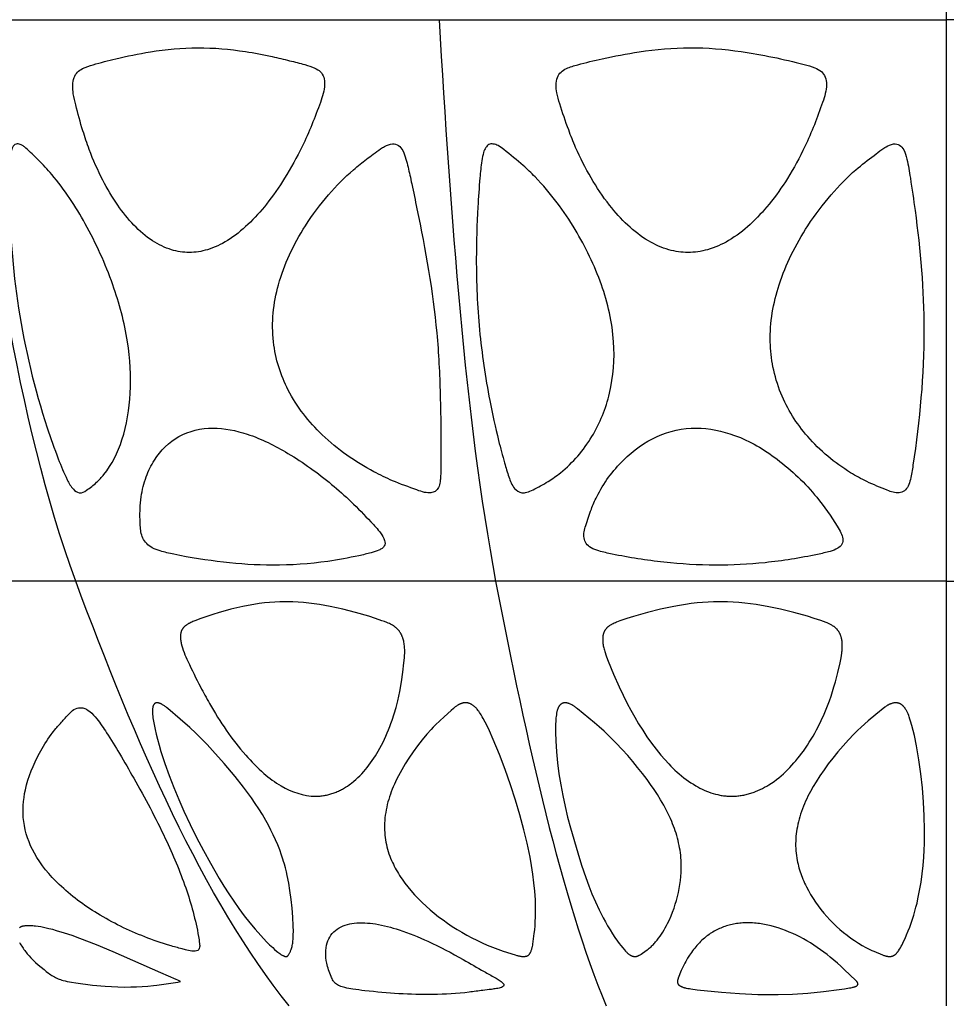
# Model space of a CAD drawing. Header units: millimetres. Extents: x 1250 to 1725, y 0 to 1655.
# Tile 20 of 256: x 1437 to 1488, y 222 to 276. Entities that reach past the tile are written whole.
import ezdxf

# ---------------------------------------------------------------- set-up
doc = ezdxf.new("R2010")
doc.units = ezdxf.units.MM
doc.header["$MEASUREMENT"] = 0
doc.layers.add('Crea2D$visibili$tangenti', color=7, linetype='Continuous', true_color=0x000000)

msp = doc.modelspace()

# ---------------------------------------------------------------- linework, layer by layer
at = {"layer": 'Crea2D$visibili$tangenti'}
for p, q in [((1487.599, 309.675), (1487.599, 276.492)), ((1433.568, 276.492), (1459.631, 276.492)), ((1459.631, 276.492), (1487.599, 276.492)), ((1515.568, 276.492), (1487.599, 276.492)), ((1487.599, 276.492), (1487.599, 245.533)), ((1439.591, 245.533), (1419.706, 245.533)), ((1462.749, 245.533), (1439.591, 245.533)), ((1487.599, 245.533), (1462.749, 245.533)), ((1487.599, 245.533), (1512.45, 245.533)), ((1487.599, 245.533), (1487.599, 222.101))]:
    msp.add_line(p, q, dxfattribs=at)
for points in [[(1452.822, 233.661), (1452.883, 233.663), (1452.944, 233.665), (1453.005, 233.669), (1453.066, 233.674), (1453.127, 233.68), (1453.188, 233.687), (1453.249, 233.696), (1453.309, 233.705), (1453.369, 233.716), (1453.429, 233.728), (1453.489, 233.741), (1453.549, 233.756), (1453.608, 233.771), (1453.667, 233.788), (1453.725, 233.806), (1453.783, 233.825), (1453.843, 233.846), (1453.902, 233.869), (1453.961, 233.892), (1454.019, 233.917), (1454.077, 233.943), (1454.135, 233.971), (1454.191, 233.999), (1454.248, 234.028), (1454.304, 234.059), (1454.359, 234.09), (1454.468, 234.156), (1454.575, 234.225), (1454.679, 234.297), (1454.742, 234.343), (1454.803, 234.389), (1454.923, 234.485), (1455.04, 234.585), (1455.153, 234.689), (1455.263, 234.796), (1455.369, 234.906), (1455.473, 235.02), (1455.573, 235.137), (1455.671, 235.256), (1455.765, 235.378), (1455.857, 235.502), (1455.945, 235.629), (1456.032, 235.757), (1456.115, 235.887), (1456.196, 236.019), (1456.274, 236.153), (1456.366, 236.316), (1456.454, 236.48), (1456.538, 236.646), (1456.62, 236.814), (1456.698, 236.984), (1456.772, 237.154), (1456.844, 237.327), (1456.912, 237.5), (1456.977, 237.675), (1457.039, 237.85), (1457.154, 238.205), (1457.258, 238.563), (1457.35, 238.925), (1457.409, 239.185), (1457.462, 239.446), (1457.556, 239.971), (1457.632, 240.499), (1457.695, 241.029), (1457.72, 241.295), (1457.729, 241.428), (1457.735, 241.561), (1457.736, 241.627), (1457.735, 241.694), (1457.734, 241.761), (1457.731, 241.827), (1457.726, 241.894), (1457.719, 241.96), (1457.711, 242.027), (1457.7, 242.094), (1457.69, 242.152), (1457.678, 242.209), (1457.664, 242.267), (1457.649, 242.324), (1457.632, 242.38), (1457.623, 242.408), (1457.613, 242.435), (1457.602, 242.463), (1457.592, 242.49), (1457.58, 242.517), (1457.568, 242.544), (1457.557, 242.567), (1457.546, 242.59), (1457.534, 242.612), (1457.522, 242.634), (1457.51, 242.656), (1457.497, 242.678), (1457.483, 242.699), (1457.47, 242.72), (1457.455, 242.741), (1457.441, 242.762), (1457.426, 242.782), (1457.41, 242.802), (1457.394, 242.821), (1457.378, 242.84), (1457.361, 242.859), (1457.343, 242.877), (1457.326, 242.895), (1457.308, 242.912), (1457.29, 242.929), (1457.271, 242.945), (1457.252, 242.961), (1457.232, 242.977), (1457.213, 242.992), (1457.193, 243.007), (1457.172, 243.021), (1457.152, 243.035), (1457.11, 243.063), (1457.067, 243.089), (1457.024, 243.113), (1456.991, 243.131), (1456.958, 243.148), (1456.892, 243.181), (1456.825, 243.211), (1456.757, 243.24), (1456.619, 243.294), (1456.48, 243.344), (1456.118, 243.468), (1455.753, 243.585), (1455.019, 243.8), (1454.324, 243.981), (1453.975, 244.062), (1453.624, 244.136), (1453.333, 244.19), (1453.04, 244.239), (1452.747, 244.281), (1452.454, 244.317), (1452.159, 244.346), (1451.864, 244.367), (1451.568, 244.38), (1451.272, 244.386), (1451.201, 244.386), (1451.13, 244.386), (1450.847, 244.381), (1450.565, 244.369), (1450.283, 244.348), (1450.001, 244.321), (1449.703, 244.285), (1449.406, 244.241), (1449.11, 244.19), (1448.816, 244.132), (1448.484, 244.059), (1448.155, 243.978), (1447.827, 243.89), (1447.501, 243.796), (1447.163, 243.692), (1446.828, 243.582), (1446.495, 243.464), (1446.166, 243.339), (1446.049, 243.291), (1445.991, 243.266), (1445.933, 243.24), (1445.877, 243.212), (1445.849, 243.198), (1445.821, 243.183), (1445.794, 243.167), (1445.767, 243.151), (1445.74, 243.134), (1445.714, 243.117), (1445.696, 243.105), (1445.679, 243.092), (1445.662, 243.08), (1445.645, 243.067), (1445.629, 243.053), (1445.612, 243.04), (1445.597, 243.026), (1445.581, 243.011), (1445.566, 242.996), (1445.551, 242.981), (1445.537, 242.966), (1445.524, 242.95), (1445.51, 242.934), (1445.498, 242.917), (1445.486, 242.9), (1445.48, 242.891), (1445.475, 242.882), (1445.469, 242.873), (1445.463, 242.863), (1445.458, 242.853), (1445.452, 242.844), (1445.447, 242.834), (1445.442, 242.823), (1445.438, 242.813), (1445.433, 242.803), (1445.424, 242.782), (1445.416, 242.761), (1445.409, 242.74), (1445.402, 242.718), (1445.396, 242.696), (1445.391, 242.674), (1445.386, 242.652), (1445.382, 242.629), (1445.378, 242.607), (1445.375, 242.584), (1445.373, 242.562), (1445.371, 242.539), (1445.369, 242.511), (1445.368, 242.483), (1445.367, 242.455), (1445.367, 242.427), (1445.368, 242.399), (1445.37, 242.371), (1445.372, 242.343), (1445.375, 242.316), (1445.382, 242.26), (1445.39, 242.204), (1445.4, 242.149), (1445.411, 242.094)], [(1436.502, 225.595), (1436.538, 225.529), (1436.574, 225.464), (1436.613, 225.4), (1436.653, 225.336), (1436.694, 225.274), (1436.737, 225.212), (1436.782, 225.152), (1436.827, 225.092), (1436.874, 225.033), (1436.921, 224.975), (1437.02, 224.861), (1437.122, 224.75), (1437.228, 224.643), (1437.377, 224.501), (1437.53, 224.363), (1437.846, 224.097), (1437.967, 223.999), (1438.091, 223.904), (1438.154, 223.858), (1438.218, 223.814), (1438.283, 223.771), (1438.316, 223.751), (1438.35, 223.732), (1438.382, 223.713), (1438.415, 223.695), (1438.482, 223.661), (1438.55, 223.63), (1438.62, 223.6), (1438.689, 223.573), (1438.76, 223.548), (1438.832, 223.524), (1438.904, 223.503), (1439.016, 223.472), (1439.13, 223.446), (1439.245, 223.422), (1439.36, 223.401), (1439.591, 223.366), (1440.523, 223.251), (1441.222, 223.185), (1441.572, 223.162), (1441.923, 223.146), (1442.274, 223.14), (1442.626, 223.144), (1442.946, 223.153), (1443.264, 223.17), (1443.576, 223.193), (1443.886, 223.222), (1444.071, 223.244), (1445.222, 223.416), (1445.299, 223.428), (1445.337, 223.435), (1445.375, 223.443), (1445.336, 223.465), (1445.297, 223.486), (1445.257, 223.507), (1445.217, 223.526), (1445.135, 223.562), (1444.279, 223.929), (1441.656, 225.088), (1440.74, 225.469), (1439.815, 225.825), (1439.394, 225.976), (1438.969, 226.117), (1438.541, 226.245), (1438.325, 226.304), (1438.108, 226.358), (1437.964, 226.392), (1437.819, 226.423), (1437.674, 226.451), (1437.528, 226.474), (1437.382, 226.494), (1437.308, 226.502), (1437.235, 226.508), (1437.161, 226.513), (1437.087, 226.517), (1437.013, 226.519), (1436.939, 226.519), (1436.802, 226.509), (1436.779, 226.507), (1436.757, 226.504), (1436.734, 226.501), (1436.711, 226.497), (1436.689, 226.493), (1436.666, 226.488), (1436.655, 226.485), (1436.644, 226.482), (1436.633, 226.479), (1436.622, 226.475), (1436.611, 226.472), (1436.601, 226.468), (1436.59, 226.463), (1436.58, 226.459), (1436.572, 226.455), (1436.564, 226.452), (1436.557, 226.448), (1436.549, 226.444), (1436.542, 226.44), (1436.534, 226.436), (1436.527, 226.432), (1436.52, 226.427), (1436.513, 226.423), (1436.506, 226.418), (1436.499, 226.413)]]:
    msp.add_lwpolyline(points, dxfattribs=at)
for points in [[(1475.765, 233.661), (1475.832, 233.663), (1475.898, 233.665), (1475.965, 233.669), (1476.031, 233.674), (1476.098, 233.68), (1476.164, 233.688), (1476.23, 233.696), (1476.295, 233.706), (1476.361, 233.717), (1476.426, 233.729), (1476.491, 233.742), (1476.556, 233.756), (1476.621, 233.772), (1476.685, 233.788), (1476.749, 233.806), (1476.813, 233.825), (1476.879, 233.847), (1476.945, 233.869), (1477.011, 233.893), (1477.076, 233.918), (1477.205, 233.971), (1477.332, 234.028), (1477.457, 234.09), (1477.581, 234.155), (1477.702, 234.224), (1477.822, 234.297), (1477.962, 234.387), (1478.099, 234.482), (1478.232, 234.581), (1478.363, 234.684), (1478.491, 234.79), (1478.616, 234.9), (1478.738, 235.014), (1478.858, 235.13), (1478.974, 235.249), (1479.088, 235.371), (1479.199, 235.496), (1479.308, 235.623), (1479.414, 235.753), (1479.518, 235.884), (1479.619, 236.017), (1479.718, 236.152), (1479.83, 236.313), (1479.94, 236.475), (1480.046, 236.64), (1480.15, 236.806), (1480.25, 236.974), (1480.347, 237.144), (1480.441, 237.316), (1480.532, 237.489), (1480.705, 237.84), (1480.866, 238.197), (1481.015, 238.559), (1481.153, 238.925), (1481.242, 239.183), (1481.327, 239.443), (1481.406, 239.704), (1481.482, 239.967), (1481.619, 240.496), (1481.742, 241.029), (1481.796, 241.292), (1481.819, 241.424), (1481.839, 241.557), (1481.847, 241.623), (1481.854, 241.69), (1481.859, 241.757), (1481.863, 241.824), (1481.865, 241.891), (1481.865, 241.958), (1481.863, 242.026), (1481.859, 242.094), (1481.854, 242.151), (1481.848, 242.209), (1481.84, 242.266), (1481.835, 242.294), (1481.83, 242.323), (1481.824, 242.351), (1481.818, 242.379), (1481.811, 242.407), (1481.803, 242.435), (1481.795, 242.462), (1481.787, 242.49), (1481.778, 242.517), (1481.768, 242.544), (1481.758, 242.568), (1481.749, 242.591), (1481.738, 242.614), (1481.727, 242.637), (1481.716, 242.66), (1481.704, 242.682), (1481.692, 242.704), (1481.679, 242.726), (1481.666, 242.747), (1481.652, 242.768), (1481.637, 242.789), (1481.622, 242.809), (1481.607, 242.829), (1481.591, 242.849), (1481.575, 242.868), (1481.558, 242.886), (1481.541, 242.904), (1481.523, 242.921), (1481.505, 242.937), (1481.487, 242.954), (1481.468, 242.97), (1481.449, 242.985), (1481.43, 243), (1481.41, 243.015), (1481.39, 243.029), (1481.369, 243.043), (1481.328, 243.069), (1481.286, 243.095), (1481.243, 243.119), (1481.209, 243.137), (1481.175, 243.154), (1481.106, 243.187), (1481.036, 243.218), (1480.966, 243.247), (1480.823, 243.301), (1480.679, 243.352), (1480.31, 243.474), (1479.939, 243.589), (1479.192, 243.8), (1478.463, 243.981), (1478.096, 244.062), (1477.727, 244.136), (1477.417, 244.191), (1477.106, 244.239), (1476.794, 244.282), (1476.481, 244.318), (1476.168, 244.346), (1475.854, 244.367), (1475.539, 244.38), (1475.224, 244.386), (1475.148, 244.386), (1475.072, 244.386), (1474.767, 244.381), (1474.463, 244.369), (1474.159, 244.348), (1473.855, 244.321), (1473.532, 244.284), (1473.209, 244.241), (1472.887, 244.19), (1472.566, 244.132), (1472.202, 244.059), (1471.84, 243.977), (1471.12, 243.795), (1470.359, 243.577), (1469.981, 243.458), (1469.606, 243.33), (1469.416, 243.26), (1469.353, 243.235), (1469.291, 243.208), (1469.23, 243.179), (1469.169, 243.149), (1469.139, 243.133), (1469.11, 243.116), (1469.07, 243.092), (1469.05, 243.079), (1469.03, 243.067), (1469.011, 243.053), (1468.992, 243.04), (1468.973, 243.026), (1468.955, 243.011), (1468.937, 242.997), (1468.919, 242.981), (1468.902, 242.966), (1468.885, 242.95), (1468.869, 242.933), (1468.853, 242.916), (1468.838, 242.899), (1468.823, 242.881), (1468.81, 242.862), (1468.796, 242.844), (1468.784, 242.824), (1468.772, 242.805), (1468.76, 242.785), (1468.75, 242.765), (1468.739, 242.744), (1468.73, 242.723), (1468.721, 242.702), (1468.712, 242.68), (1468.704, 242.658), (1468.697, 242.636), (1468.69, 242.614), (1468.684, 242.592), (1468.679, 242.57), (1468.674, 242.547), (1468.668, 242.519), (1468.663, 242.491), (1468.66, 242.463), (1468.657, 242.435), (1468.654, 242.406), (1468.653, 242.378), (1468.652, 242.349), (1468.651, 242.321), (1468.651, 242.293), (1468.652, 242.264), (1468.655, 242.207), (1468.66, 242.15), (1468.666, 242.094), (1468.675, 242.029), (1468.685, 241.966), (1468.698, 241.902), (1468.711, 241.839), (1468.727, 241.777), (1468.743, 241.715), (1468.761, 241.653), (1468.78, 241.592), (1468.822, 241.47), (1468.866, 241.35), (1468.961, 241.11), (1469.256, 240.396), (1469.568, 239.689), (1469.783, 239.232), (1470.008, 238.781), (1470.207, 238.403), (1470.415, 238.03), (1470.631, 237.663), (1470.857, 237.301), (1471.093, 236.946), (1471.339, 236.598), (1471.596, 236.258), (1471.865, 235.926), (1472.076, 235.682), (1472.295, 235.445), (1472.407, 235.329), (1472.521, 235.215), (1472.637, 235.104), (1472.755, 234.995), (1472.876, 234.889), (1472.999, 234.786), (1473.124, 234.685), (1473.252, 234.589), (1473.382, 234.495), (1473.515, 234.405), (1473.65, 234.319), (1473.788, 234.237), (1473.902, 234.173), (1474.017, 234.112), (1474.134, 234.055), (1474.253, 234), (1474.373, 233.949), (1474.494, 233.902), (1474.617, 233.858), (1474.741, 233.819), (1474.866, 233.783), (1474.992, 233.751), (1475.055, 233.737), (1475.119, 233.724), (1475.183, 233.712), (1475.247, 233.702), (1475.311, 233.692), (1475.375, 233.684), (1475.44, 233.677), (1475.505, 233.671), (1475.57, 233.667), (1475.635, 233.664), (1475.7, 233.662)], [(1451.199, 224.824), (1451.202, 224.824), (1451.205, 224.824), (1451.208, 224.824), (1451.211, 224.824), (1451.214, 224.824), (1451.217, 224.824), (1451.22, 224.825), (1451.223, 224.825), (1451.226, 224.825), (1451.228, 224.826), (1451.231, 224.826), (1451.234, 224.827), (1451.236, 224.828), (1451.239, 224.828), (1451.242, 224.829), (1451.244, 224.83), (1451.247, 224.831), (1451.249, 224.832), (1451.252, 224.833), (1451.254, 224.834), (1451.256, 224.835), (1451.259, 224.837), (1451.261, 224.838), (1451.263, 224.839), (1451.265, 224.84), (1451.268, 224.842), (1451.27, 224.843), (1451.272, 224.845), (1451.274, 224.846), (1451.276, 224.848), (1451.278, 224.849), (1451.28, 224.851), (1451.284, 224.854), (1451.288, 224.858), (1451.292, 224.861), (1451.295, 224.865), (1451.299, 224.869), (1451.302, 224.873), (1451.306, 224.877), (1451.309, 224.882), (1451.316, 224.89), (1451.322, 224.899), (1451.334, 224.917), (1451.352, 224.947), (1451.37, 224.977), (1451.386, 225.008), (1451.401, 225.039), (1451.416, 225.07), (1451.43, 225.102), (1451.443, 225.134), (1451.456, 225.166), (1451.474, 225.217), (1451.491, 225.269), (1451.506, 225.32), (1451.52, 225.373), (1451.534, 225.435), (1451.547, 225.498), (1451.557, 225.561), (1451.565, 225.624), (1451.572, 225.688), (1451.578, 225.752), (1451.586, 225.88), (1451.592, 226.038), (1451.594, 226.196), (1451.589, 226.512), (1451.567, 227), (1451.529, 227.487), (1451.476, 227.972), (1451.409, 228.455), (1451.339, 228.875), (1451.256, 229.292), (1451.208, 229.5), (1451.157, 229.706), (1451.101, 229.911), (1451.04, 230.115), (1451.036, 230.128), (1450.944, 230.415), (1450.843, 230.698), (1450.733, 230.978), (1450.616, 231.255), (1450.49, 231.529), (1450.358, 231.8), (1450.218, 232.067), (1450.073, 232.33), (1449.886, 232.648), (1449.692, 232.96), (1449.49, 233.268), (1449.281, 233.572), (1449.066, 233.871), (1448.845, 234.166), (1448.389, 234.746), (1447.778, 235.475), (1447.144, 236.183), (1446.839, 236.509), (1446.528, 236.828), (1446.211, 237.142), (1445.886, 237.448), (1445.36, 237.915), (1444.679, 238.499), (1444.604, 238.56), (1444.565, 238.59), (1444.526, 238.619), (1444.492, 238.643), (1444.456, 238.667), (1444.421, 238.69), (1444.384, 238.712), (1444.366, 238.723), (1444.347, 238.733), (1444.328, 238.743), (1444.309, 238.752), (1444.289, 238.761), (1444.27, 238.77), (1444.25, 238.778), (1444.23, 238.786), (1444.217, 238.791), (1444.203, 238.795), (1444.189, 238.8), (1444.176, 238.804), (1444.162, 238.807), (1444.148, 238.81), (1444.141, 238.812), (1444.134, 238.813), (1444.128, 238.814), (1444.121, 238.815), (1444.114, 238.816), (1444.107, 238.817), (1444.1, 238.817), (1444.093, 238.817), (1444.086, 238.818), (1444.08, 238.818), (1444.073, 238.817), (1444.066, 238.817), (1444.059, 238.816), (1444.053, 238.816), (1444.046, 238.815), (1444.039, 238.813), (1444.033, 238.812), (1444.026, 238.81), (1444.02, 238.808), (1444.016, 238.807), (1444.013, 238.806), (1444.009, 238.805), (1444.004, 238.803), (1444, 238.801), (1443.996, 238.799), (1443.991, 238.797), (1443.987, 238.795), (1443.983, 238.793), (1443.979, 238.791), (1443.974, 238.788), (1443.97, 238.786), (1443.966, 238.783), (1443.962, 238.78), (1443.958, 238.778), (1443.954, 238.775), (1443.95, 238.772), (1443.946, 238.769), (1443.943, 238.766), (1443.939, 238.763), (1443.935, 238.759), (1443.932, 238.756), (1443.928, 238.753), (1443.925, 238.749), (1443.921, 238.746), (1443.918, 238.742), (1443.914, 238.739), (1443.911, 238.735), (1443.908, 238.731), (1443.905, 238.727), (1443.902, 238.724), (1443.899, 238.72), (1443.896, 238.716), (1443.894, 238.712), (1443.89, 238.707), (1443.887, 238.702), (1443.884, 238.697), (1443.881, 238.692), (1443.878, 238.686), (1443.876, 238.681), (1443.873, 238.676), (1443.871, 238.671), (1443.868, 238.665), (1443.866, 238.66), (1443.864, 238.654), (1443.862, 238.649), (1443.858, 238.638), (1443.855, 238.626), (1443.852, 238.615), (1443.849, 238.603), (1443.846, 238.592), (1443.844, 238.58), (1443.84, 238.557), (1443.837, 238.533), (1443.833, 238.5), (1443.83, 238.468), (1443.828, 238.435), (1443.826, 238.402), (1443.825, 238.37), (1443.825, 238.337), (1443.826, 238.272), (1443.829, 238.225), (1443.832, 238.178), (1443.841, 238.085), (1443.853, 237.991), (1443.866, 237.898), (1443.913, 237.623), (1443.969, 237.35), (1444.031, 237.079), (1444.099, 236.809), (1444.192, 236.473), (1444.29, 236.138), (1444.504, 235.474), (1444.743, 234.803), (1445, 234.14), (1445.273, 233.483), (1445.561, 232.833), (1445.903, 232.106), (1446.259, 231.387), (1446.631, 230.676), (1447.017, 229.971), (1447.512, 229.117), (1447.769, 228.695), (1448.034, 228.279), (1448.307, 227.869), (1448.59, 227.466), (1448.884, 227.07), (1449.189, 226.682), (1449.489, 226.325), (1449.799, 225.977), (1450.121, 225.64), (1450.287, 225.475), (1450.455, 225.314), (1450.563, 225.214), (1450.673, 225.117), (1450.73, 225.07), (1450.788, 225.025), (1450.847, 224.982), (1450.907, 224.94), (1450.946, 224.915), (1450.966, 224.903), (1450.986, 224.891), (1451.007, 224.88), (1451.027, 224.87), (1451.048, 224.86), (1451.059, 224.855), (1451.07, 224.851), (1451.085, 224.845), (1451.093, 224.842), (1451.101, 224.839), (1451.109, 224.837), (1451.117, 224.834), (1451.125, 224.832), (1451.133, 224.83), (1451.141, 224.829), (1451.149, 224.827), (1451.157, 224.826), (1451.166, 224.825), (1451.174, 224.824), (1451.178, 224.824), (1451.182, 224.824), (1451.186, 224.824), (1451.19, 224.824), (1451.195, 224.824)], [(1457.011, 230.122), (1457.059, 230.015), (1457.108, 229.909), (1457.16, 229.805), (1457.214, 229.701), (1457.27, 229.599), (1457.328, 229.498), (1457.388, 229.397), (1457.449, 229.298), (1457.521, 229.188), (1457.594, 229.08), (1457.669, 228.973), (1457.747, 228.868), (1457.907, 228.66), (1458.074, 228.459), (1458.272, 228.233), (1458.479, 228.015), (1458.692, 227.803), (1458.911, 227.597), (1459.137, 227.399), (1459.368, 227.206), (1459.605, 227.02), (1459.846, 226.84), (1460.101, 226.66), (1460.36, 226.486), (1460.624, 226.319), (1460.892, 226.159), (1461.163, 226.005), (1461.439, 225.858), (1461.718, 225.718), (1462, 225.585), (1462.287, 225.457), (1462.577, 225.338), (1462.87, 225.225), (1463.165, 225.121), (1463.822, 224.909), (1463.91, 224.883), (1463.953, 224.872), (1463.997, 224.861), (1464.041, 224.852), (1464.085, 224.843), (1464.129, 224.836), (1464.174, 224.83), (1464.196, 224.828), (1464.218, 224.826), (1464.241, 224.825), (1464.263, 224.824), (1464.279, 224.824), (1464.295, 224.824), (1464.312, 224.825), (1464.33, 224.826), (1464.348, 224.827), (1464.366, 224.829), (1464.384, 224.832), (1464.402, 224.835), (1464.42, 224.839), (1464.429, 224.841), (1464.438, 224.843), (1464.447, 224.845), (1464.456, 224.848), (1464.464, 224.85), (1464.473, 224.853), (1464.481, 224.856), (1464.49, 224.859), (1464.498, 224.863), (1464.506, 224.866), (1464.514, 224.87), (1464.522, 224.874), (1464.53, 224.879), (1464.537, 224.883), (1464.544, 224.887), (1464.551, 224.892), (1464.557, 224.897), (1464.564, 224.902), (1464.57, 224.907), (1464.576, 224.912), (1464.582, 224.917), (1464.587, 224.923), (1464.593, 224.929), (1464.598, 224.935), (1464.604, 224.941), (1464.609, 224.947), (1464.614, 224.953), (1464.619, 224.96), (1464.623, 224.966), (1464.628, 224.973), (1464.632, 224.979), (1464.637, 224.986), (1464.645, 225), (1464.654, 225.014), (1464.661, 225.029), (1464.669, 225.044), (1464.676, 225.059), (1464.689, 225.089), (1464.703, 225.123), (1464.716, 225.158), (1464.728, 225.192), (1464.739, 225.227), (1464.749, 225.262), (1464.759, 225.297), (1464.768, 225.333), (1464.776, 225.369), (1464.791, 225.44), (1464.803, 225.512), (1464.826, 225.658), (1464.881, 226.086), (1464.904, 226.3), (1464.922, 226.515), (1464.937, 226.752), (1464.947, 226.99), (1464.952, 227.228), (1464.951, 227.466), (1464.947, 227.704), (1464.938, 227.942), (1464.907, 228.418), (1464.861, 228.893), (1464.802, 229.366), (1464.73, 229.837), (1464.649, 230.306), (1464.49, 231.065), (1464.308, 231.818), (1464.085, 232.638), (1463.841, 233.452), (1463.566, 234.296), (1463.271, 235.133), (1462.956, 235.962), (1462.618, 236.783), (1462.405, 237.266), (1462.293, 237.505), (1462.175, 237.741), (1462.066, 237.944), (1462.009, 238.044), (1461.951, 238.143), (1461.908, 238.212), (1461.863, 238.28), (1461.817, 238.346), (1461.793, 238.379), (1461.768, 238.411), (1461.729, 238.459), (1461.709, 238.483), (1461.689, 238.506), (1461.667, 238.529), (1461.646, 238.551), (1461.624, 238.572), (1461.601, 238.593), (1461.578, 238.614), (1461.555, 238.634), (1461.531, 238.653), (1461.506, 238.671), (1461.481, 238.689), (1461.455, 238.705), (1461.442, 238.713), (1461.429, 238.721), (1461.415, 238.728), (1461.402, 238.736), (1461.379, 238.747), (1461.356, 238.758), (1461.332, 238.768), (1461.308, 238.777), (1461.296, 238.781), (1461.284, 238.786), (1461.272, 238.789), (1461.26, 238.793), (1461.248, 238.796), (1461.235, 238.8), (1461.223, 238.803), (1461.21, 238.805), (1461.198, 238.808), (1461.185, 238.81), (1461.173, 238.812), (1461.16, 238.814), (1461.148, 238.815), (1461.135, 238.816), (1461.122, 238.817), (1461.109, 238.818), (1461.097, 238.818), (1461.084, 238.818), (1461.071, 238.818), (1461.059, 238.818), (1461.046, 238.817), (1461.033, 238.816), (1461.02, 238.814), (1461.008, 238.812), (1460.987, 238.809), (1460.967, 238.806), (1460.947, 238.801), (1460.927, 238.797), (1460.907, 238.792), (1460.887, 238.786), (1460.867, 238.78), (1460.847, 238.773), (1460.828, 238.766), (1460.809, 238.759), (1460.789, 238.751), (1460.77, 238.743), (1460.751, 238.734), (1460.733, 238.725), (1460.714, 238.716), (1460.696, 238.706), (1460.678, 238.696), (1460.659, 238.685), (1460.623, 238.663), (1460.588, 238.639), (1460.554, 238.615), (1460.52, 238.59), (1460.486, 238.564), (1460.421, 238.51), (1460.288, 238.395), (1459.904, 238.037), (1459.431, 237.596), (1459.309, 237.474), (1459.19, 237.349), (1458.96, 237.091), (1458.694, 236.773), (1458.438, 236.447), (1458.193, 236.112), (1457.959, 235.769), (1457.758, 235.451), (1457.661, 235.289), (1457.567, 235.126), (1457.477, 234.961), (1457.389, 234.794), (1457.305, 234.626), (1457.224, 234.455), (1457.163, 234.32), (1457.105, 234.184), (1457.049, 234.047), (1456.996, 233.909), (1456.945, 233.769), (1456.898, 233.629), (1456.854, 233.488), (1456.813, 233.346), (1456.775, 233.203), (1456.741, 233.06), (1456.711, 232.915), (1456.685, 232.77), (1456.663, 232.625), (1456.646, 232.479), (1456.632, 232.332), (1456.624, 232.185), (1456.62, 232.053), (1456.62, 231.921), (1456.624, 231.788), (1456.631, 231.656), (1456.643, 231.524), (1456.658, 231.392), (1456.676, 231.261), (1456.699, 231.13), (1456.725, 231.001), (1456.755, 230.871), (1456.789, 230.743), (1456.826, 230.616), (1456.867, 230.49), (1456.911, 230.366), (1456.959, 230.243)], [(1472.974, 230.128), (1472.965, 230.266), (1472.952, 230.404), (1472.936, 230.542), (1472.916, 230.679), (1472.893, 230.815), (1472.868, 230.951), (1472.839, 231.086), (1472.807, 231.221), (1472.772, 231.355), (1472.735, 231.489), (1472.695, 231.621), (1472.652, 231.753), (1472.607, 231.884), (1472.559, 232.014), (1472.509, 232.143), (1472.457, 232.271), (1472.39, 232.426), (1472.321, 232.578), (1472.249, 232.729), (1472.174, 232.879), (1472.015, 233.175), (1471.847, 233.466), (1471.671, 233.751), (1471.486, 234.032), (1471.295, 234.309), (1471.099, 234.581), (1470.843, 234.92), (1470.58, 235.253), (1470.31, 235.58), (1470.032, 235.901), (1469.718, 236.249), (1469.395, 236.589), (1469.064, 236.922), (1468.726, 237.246), (1468.465, 237.485), (1468.199, 237.717), (1467.262, 238.485), (1467.209, 238.527), (1467.156, 238.568), (1467.117, 238.595), (1467.078, 238.622), (1467.038, 238.648), (1466.997, 238.672), (1466.956, 238.696), (1466.913, 238.718), (1466.87, 238.739), (1466.826, 238.758), (1466.794, 238.772), (1466.778, 238.778), (1466.761, 238.784), (1466.745, 238.789), (1466.728, 238.795), (1466.711, 238.799), (1466.695, 238.804), (1466.678, 238.807), (1466.661, 238.811), (1466.653, 238.812), (1466.644, 238.813), (1466.636, 238.814), (1466.627, 238.815), (1466.619, 238.816), (1466.61, 238.817), (1466.602, 238.817), (1466.594, 238.817), (1466.585, 238.818), (1466.577, 238.817), (1466.568, 238.817), (1466.56, 238.817), (1466.55, 238.816), (1466.541, 238.815), (1466.532, 238.813), (1466.523, 238.812), (1466.513, 238.81), (1466.504, 238.808), (1466.495, 238.806), (1466.486, 238.804), (1466.477, 238.801), (1466.468, 238.798), (1466.459, 238.795), (1466.45, 238.792), (1466.441, 238.788), (1466.432, 238.785), (1466.424, 238.781), (1466.415, 238.777), (1466.407, 238.773), (1466.398, 238.768), (1466.39, 238.764), (1466.382, 238.759), (1466.373, 238.754), (1466.365, 238.749), (1466.357, 238.743), (1466.35, 238.738), (1466.342, 238.732), (1466.335, 238.727), (1466.327, 238.721), (1466.32, 238.715), (1466.313, 238.708), (1466.306, 238.702), (1466.299, 238.695), (1466.293, 238.689), (1466.284, 238.68), (1466.276, 238.671), (1466.268, 238.661), (1466.261, 238.652), (1466.253, 238.642), (1466.246, 238.632), (1466.239, 238.622), (1466.233, 238.612), (1466.227, 238.601), (1466.22, 238.591), (1466.215, 238.58), (1466.209, 238.569), (1466.204, 238.558), (1466.198, 238.547), (1466.193, 238.535), (1466.188, 238.524), (1466.179, 238.501), (1466.171, 238.477), (1466.163, 238.453), (1466.155, 238.429), (1466.149, 238.405), (1466.142, 238.38), (1466.13, 238.33), (1466.112, 238.243), (1466.097, 238.155), (1466.084, 238.068), (1466.073, 237.98), (1466.065, 237.892), (1466.059, 237.805), (1466.05, 237.629), (1466.045, 237.4), (1466.046, 237.17), (1466.061, 236.71), (1466.101, 236.104), (1466.162, 235.499), (1466.241, 234.896), (1466.338, 234.296), (1466.451, 233.698), (1466.579, 233.104), (1466.72, 232.512), (1466.872, 231.924), (1467.273, 230.546), (1467.488, 229.862), (1467.719, 229.183), (1467.885, 228.729), (1468.061, 228.28), (1468.249, 227.835), (1468.451, 227.397), (1468.563, 227.171), (1468.679, 226.948), (1468.8, 226.727), (1468.925, 226.508), (1469.055, 226.293), (1469.19, 226.08), (1469.33, 225.871), (1469.475, 225.665), (1469.565, 225.542), (1469.658, 225.421), (1469.754, 225.302), (1469.854, 225.186), (1469.913, 225.12), (1469.944, 225.088), (1469.975, 225.056), (1470.01, 225.024), (1470.027, 225.008), (1470.045, 224.992), (1470.063, 224.977), (1470.082, 224.962), (1470.101, 224.947), (1470.12, 224.934), (1470.142, 224.919), (1470.165, 224.905), (1470.176, 224.898), (1470.188, 224.891), (1470.199, 224.885), (1470.211, 224.879), (1470.223, 224.873), (1470.235, 224.868), (1470.247, 224.862), (1470.259, 224.858), (1470.272, 224.853), (1470.284, 224.848), (1470.297, 224.844), (1470.31, 224.841), (1470.321, 224.838), (1470.332, 224.835), (1470.343, 224.833), (1470.354, 224.831), (1470.365, 224.829), (1470.376, 224.827), (1470.388, 224.826), (1470.399, 224.825), (1470.41, 224.824), (1470.421, 224.824), (1470.433, 224.824), (1470.444, 224.824), (1470.455, 224.825), (1470.467, 224.825), (1470.478, 224.826), (1470.489, 224.828), (1470.5, 224.83), (1470.51, 224.832), (1470.521, 224.834), (1470.531, 224.837), (1470.542, 224.839), (1470.552, 224.842), (1470.562, 224.846), (1470.572, 224.849), (1470.583, 224.853), (1470.593, 224.857), (1470.613, 224.865), (1470.633, 224.874), (1470.652, 224.884), (1470.668, 224.892), (1470.684, 224.9), (1470.716, 224.918), (1470.747, 224.937), (1470.778, 224.957), (1470.838, 224.998), (1471.113, 225.196), (1471.166, 225.236), (1471.218, 225.277), (1471.269, 225.32), (1471.319, 225.364), (1471.364, 225.405), (1471.407, 225.448), (1471.45, 225.492), (1471.491, 225.536), (1471.532, 225.582), (1471.571, 225.628), (1471.649, 225.723), (1471.732, 225.832), (1471.812, 225.943), (1471.889, 226.056), (1471.964, 226.171), (1472.035, 226.288), (1472.103, 226.406), (1472.169, 226.526), (1472.232, 226.648), (1472.331, 226.852), (1472.423, 227.06), (1472.508, 227.271), (1472.586, 227.484), (1472.657, 227.701), (1472.722, 227.919), (1472.78, 228.139), (1472.831, 228.361), (1472.874, 228.578), (1472.91, 228.795), (1472.94, 229.014), (1472.962, 229.234), (1472.977, 229.454), (1472.982, 229.564), (1472.985, 229.674), (1472.985, 229.784), (1472.984, 229.895), (1472.981, 230.005), (1472.975, 230.115)], [(1479.377, 230.122), (1479.399, 230.017), (1479.422, 229.912), (1479.448, 229.809), (1479.476, 229.705), (1479.506, 229.603), (1479.538, 229.501), (1479.572, 229.399), (1479.608, 229.298), (1479.649, 229.19), (1479.692, 229.083), (1479.737, 228.977), (1479.784, 228.871), (1479.834, 228.767), (1479.885, 228.663), (1479.992, 228.459), (1480.054, 228.349), (1480.117, 228.24), (1480.249, 228.025), (1480.389, 227.816), (1480.535, 227.611), (1480.689, 227.411), (1480.848, 227.216), (1481.014, 227.026), (1481.185, 226.841), (1481.363, 226.66), (1481.546, 226.484), (1481.734, 226.314), (1481.928, 226.151), (1482.127, 225.993), (1482.33, 225.842), (1482.539, 225.698), (1482.752, 225.561), (1482.959, 225.438), (1483.169, 225.321), (1483.384, 225.212), (1483.492, 225.161), (1483.602, 225.111), (1484.088, 224.907), (1484.119, 224.895), (1484.15, 224.883), (1484.186, 224.871), (1484.221, 224.861), (1484.239, 224.856), (1484.257, 224.851), (1484.276, 224.847), (1484.294, 224.843), (1484.312, 224.839), (1484.331, 224.836), (1484.349, 224.833), (1484.368, 224.83), (1484.386, 224.828), (1484.405, 224.826), (1484.423, 224.825), (1484.442, 224.824), (1484.451, 224.823), (1484.46, 224.823), (1484.469, 224.823), (1484.478, 224.824), (1484.488, 224.824), (1484.497, 224.825), (1484.506, 224.825), (1484.515, 224.826), (1484.534, 224.828), (1484.553, 224.831), (1484.571, 224.835), (1484.59, 224.839), (1484.608, 224.844), (1484.617, 224.847), (1484.627, 224.85), (1484.636, 224.853), (1484.645, 224.856), (1484.654, 224.859), (1484.662, 224.863), (1484.671, 224.866), (1484.68, 224.87), (1484.688, 224.874), (1484.697, 224.878), (1484.705, 224.882), (1484.714, 224.887), (1484.722, 224.891), (1484.73, 224.896), (1484.739, 224.902), (1484.748, 224.907), (1484.757, 224.913), (1484.765, 224.92), (1484.774, 224.926), (1484.782, 224.932), (1484.79, 224.939), (1484.798, 224.946), (1484.806, 224.953), (1484.814, 224.96), (1484.83, 224.975), (1484.844, 224.99), (1484.859, 225.005), (1484.873, 225.021), (1484.886, 225.038), (1484.9, 225.055), (1484.913, 225.072), (1484.938, 225.107), (1484.962, 225.142), (1485.015, 225.223), (1485.065, 225.306), (1485.112, 225.39), (1485.158, 225.474), (1485.201, 225.56), (1485.243, 225.647), (1485.324, 225.821), (1485.413, 226.027), (1485.499, 226.234), (1485.58, 226.443), (1485.657, 226.653), (1485.732, 226.874), (1485.802, 227.096), (1485.867, 227.32), (1485.928, 227.545), (1485.985, 227.771), (1486.037, 227.998), (1486.13, 228.455), (1486.207, 228.915), (1486.27, 229.378), (1486.32, 229.842), (1486.359, 230.306), (1486.38, 230.683), (1486.395, 231.061), (1486.403, 231.818), (1486.387, 232.581), (1486.348, 233.343), (1486.286, 234.123), (1486.201, 234.9), (1486.093, 235.675), (1485.959, 236.446), (1485.843, 237.012), (1485.776, 237.293), (1485.702, 237.572), (1485.633, 237.804), (1485.595, 237.919), (1485.556, 238.033), (1485.525, 238.116), (1485.491, 238.198), (1485.474, 238.239), (1485.456, 238.279), (1485.436, 238.319), (1485.416, 238.359), (1485.402, 238.385), (1485.387, 238.412), (1485.371, 238.439), (1485.355, 238.465), (1485.339, 238.49), (1485.322, 238.515), (1485.304, 238.54), (1485.285, 238.564), (1485.266, 238.587), (1485.256, 238.599), (1485.246, 238.61), (1485.236, 238.621), (1485.225, 238.632), (1485.215, 238.643), (1485.204, 238.653), (1485.193, 238.663), (1485.181, 238.673), (1485.17, 238.683), (1485.158, 238.692), (1485.146, 238.701), (1485.134, 238.71), (1485.122, 238.719), (1485.109, 238.727), (1485.099, 238.733), (1485.088, 238.74), (1485.077, 238.746), (1485.067, 238.752), (1485.056, 238.757), (1485.045, 238.763), (1485.033, 238.768), (1485.022, 238.773), (1485.011, 238.778), (1484.999, 238.782), (1484.988, 238.787), (1484.976, 238.791), (1484.964, 238.795), (1484.952, 238.798), (1484.94, 238.801), (1484.928, 238.804), (1484.916, 238.807), (1484.904, 238.81), (1484.892, 238.812), (1484.88, 238.814), (1484.868, 238.815), (1484.855, 238.817), (1484.843, 238.818), (1484.831, 238.818), (1484.819, 238.819), (1484.806, 238.819), (1484.794, 238.819), (1484.782, 238.818), (1484.769, 238.817), (1484.757, 238.816), (1484.745, 238.814), (1484.733, 238.812), (1484.698, 238.805), (1484.662, 238.797), (1484.626, 238.788), (1484.59, 238.777), (1484.554, 238.766), (1484.519, 238.754), (1484.502, 238.747), (1484.484, 238.74), (1484.467, 238.732), (1484.45, 238.725), (1484.428, 238.714), (1484.406, 238.703), (1484.385, 238.691), (1484.364, 238.679), (1484.343, 238.666), (1484.323, 238.653), (1484.282, 238.626), (1484.243, 238.597), (1484.204, 238.568), (1483.709, 238.169), (1483.297, 237.821), (1482.896, 237.463), (1482.7, 237.279), (1482.507, 237.091), (1482.2, 236.774), (1481.903, 236.447), (1481.616, 236.111), (1481.338, 235.768), (1481.094, 235.449), (1480.858, 235.124), (1480.631, 234.793), (1480.414, 234.454), (1480.259, 234.193), (1480.11, 233.928), (1479.971, 233.659), (1479.905, 233.522), (1479.841, 233.384), (1479.78, 233.246), (1479.722, 233.106), (1479.667, 232.965), (1479.615, 232.823), (1479.567, 232.679), (1479.522, 232.535), (1479.48, 232.39), (1479.442, 232.243), (1479.412, 232.113), (1479.385, 231.982), (1479.362, 231.85), (1479.341, 231.718), (1479.324, 231.585), (1479.31, 231.452), (1479.3, 231.319), (1479.293, 231.185), (1479.29, 231.052), (1479.291, 230.918), (1479.295, 230.785), (1479.303, 230.651), (1479.316, 230.518), (1479.332, 230.385), (1479.352, 230.253)], [(1482.721, 223.347), (1482.719, 223.353), (1482.717, 223.359), (1482.714, 223.364), (1482.712, 223.37), (1482.709, 223.375), (1482.707, 223.381), (1482.704, 223.386), (1482.701, 223.391), (1482.698, 223.396), (1482.695, 223.401), (1482.692, 223.406), (1482.688, 223.411), (1482.681, 223.421), (1482.674, 223.43), (1482.667, 223.44), (1482.659, 223.449), (1482.651, 223.458), (1482.643, 223.467), (1482.627, 223.484), (1482.61, 223.501), (1481.972, 224.113), (1481.785, 224.288), (1481.595, 224.46), (1481.401, 224.627), (1481.204, 224.79), (1481.029, 224.93), (1480.85, 225.066), (1480.669, 225.199), (1480.485, 225.327), (1480.299, 225.451), (1480.109, 225.571), (1479.917, 225.686), (1479.722, 225.797), (1479.53, 225.899), (1479.335, 225.995), (1479.138, 226.087), (1478.939, 226.174), (1478.737, 226.254), (1478.533, 226.329), (1478.327, 226.398), (1478.119, 226.461), (1477.938, 226.51), (1477.755, 226.553), (1477.571, 226.592), (1477.386, 226.624), (1477.294, 226.637), (1477.201, 226.649), (1477.107, 226.659), (1477.014, 226.668), (1476.92, 226.674), (1476.826, 226.679), (1476.732, 226.682), (1476.638, 226.683), (1476.552, 226.682), (1476.465, 226.679), (1476.379, 226.675), (1476.293, 226.668), (1476.206, 226.66), (1476.12, 226.65), (1476.035, 226.638), (1475.949, 226.624), (1475.868, 226.61), (1475.788, 226.593), (1475.708, 226.574), (1475.628, 226.554), (1475.549, 226.532), (1475.471, 226.508), (1475.393, 226.483), (1475.315, 226.455), (1475.239, 226.426), (1475.163, 226.394), (1475.088, 226.361), (1475.013, 226.327), (1474.94, 226.29), (1474.867, 226.252), (1474.795, 226.212), (1474.724, 226.17), (1474.654, 226.127), (1474.585, 226.083), (1474.518, 226.036), (1474.451, 225.989), (1474.385, 225.939), (1474.321, 225.888), (1474.257, 225.836), (1474.195, 225.783), (1474.123, 225.717), (1474.052, 225.649), (1473.983, 225.58), (1473.916, 225.509), (1473.85, 225.436), (1473.787, 225.362), (1473.724, 225.286), (1473.664, 225.209), (1473.605, 225.131), (1473.547, 225.051), (1473.491, 224.97), (1473.437, 224.889), (1473.332, 224.722), (1473.233, 224.553), (1473.176, 224.449), (1473.12, 224.343), (1473.067, 224.236), (1473.017, 224.127), (1472.986, 224.056), (1472.817, 223.622), (1472.808, 223.598), (1472.8, 223.574), (1472.795, 223.558), (1472.79, 223.542), (1472.785, 223.526), (1472.781, 223.509), (1472.779, 223.501), (1472.778, 223.493), (1472.776, 223.485), (1472.775, 223.477), (1472.774, 223.468), (1472.773, 223.46), (1472.772, 223.452), (1472.772, 223.444), (1472.771, 223.435), (1472.771, 223.427), (1472.772, 223.419), (1472.772, 223.411), (1472.773, 223.403), (1472.774, 223.394), (1472.774, 223.39), (1472.775, 223.386), (1472.776, 223.382), (1472.776, 223.378), (1472.777, 223.374), (1472.778, 223.37), (1472.779, 223.366), (1472.78, 223.362), (1472.782, 223.358), (1472.783, 223.354), (1472.784, 223.35), (1472.786, 223.346), (1472.787, 223.342), (1472.789, 223.339), (1472.791, 223.335), (1472.792, 223.331), (1472.794, 223.327), (1472.796, 223.323), (1472.798, 223.319), (1472.803, 223.31), (1472.806, 223.306), (1472.809, 223.301), (1472.812, 223.296), (1472.815, 223.292), (1472.819, 223.287), (1472.822, 223.283), (1472.826, 223.279), (1472.829, 223.275), (1472.833, 223.27), (1472.836, 223.266), (1472.84, 223.262), (1472.844, 223.259), (1472.848, 223.255), (1472.852, 223.251), (1472.856, 223.247), (1472.864, 223.24), (1472.873, 223.233), (1472.882, 223.227), (1472.891, 223.22), (1472.9, 223.214), (1472.909, 223.208), (1472.919, 223.202), (1472.928, 223.197), (1472.942, 223.189), (1472.957, 223.181), (1472.971, 223.174), (1472.986, 223.167), (1473.001, 223.16), (1473.016, 223.154), (1473.031, 223.148), (1473.046, 223.142), (1473.077, 223.131), (1473.108, 223.121), (1473.139, 223.112), (1473.171, 223.104), (1473.214, 223.093), (1473.257, 223.083), (1473.344, 223.066), (1473.432, 223.051), (1473.52, 223.037), (1473.855, 222.993), (1475.194, 222.856), (1476.2, 222.781), (1477.207, 222.735), (1477.711, 222.726), (1478.215, 222.727), (1478.27, 222.728), (1478.325, 222.728), (1479.114, 222.752), (1479.956, 222.805), (1480.823, 222.889), (1481.688, 222.998), (1481.978, 223.041), (1482.267, 223.089), (1482.339, 223.103), (1482.411, 223.118), (1482.447, 223.126), (1482.483, 223.136), (1482.518, 223.146), (1482.554, 223.157), (1482.574, 223.164), (1482.584, 223.167), (1482.595, 223.171), (1482.605, 223.175), (1482.614, 223.179), (1482.624, 223.184), (1482.634, 223.189), (1482.638, 223.191), (1482.643, 223.194), (1482.647, 223.196), (1482.652, 223.199), (1482.656, 223.202), (1482.661, 223.205), (1482.665, 223.208), (1482.669, 223.211), (1482.673, 223.214), (1482.677, 223.218), (1482.681, 223.221), (1482.685, 223.225), (1482.689, 223.228), (1482.693, 223.232), (1482.696, 223.236), (1482.7, 223.24), (1482.702, 223.243), (1482.704, 223.246), (1482.706, 223.249), (1482.708, 223.252), (1482.71, 223.255), (1482.712, 223.258), (1482.714, 223.261), (1482.716, 223.264), (1482.718, 223.267), (1482.719, 223.27), (1482.721, 223.273), (1482.722, 223.277), (1482.724, 223.28), (1482.725, 223.283), (1482.725, 223.285), (1482.726, 223.287), (1482.726, 223.289), (1482.727, 223.29), (1482.727, 223.292), (1482.728, 223.294), (1482.728, 223.295), (1482.728, 223.297), (1482.729, 223.299), (1482.729, 223.301), (1482.729, 223.302), (1482.729, 223.304), (1482.729, 223.306), (1482.73, 223.308), (1482.73, 223.31), (1482.73, 223.311), (1482.73, 223.313), (1482.73, 223.315), (1482.729, 223.317), (1482.729, 223.318), (1482.729, 223.32), (1482.729, 223.322), (1482.729, 223.324), (1482.728, 223.326), (1482.728, 223.327), (1482.728, 223.329), (1482.727, 223.331), (1482.727, 223.333), (1482.726, 223.335), (1482.726, 223.336), (1482.725, 223.338), (1482.724, 223.34), (1482.723, 223.342), (1482.723, 223.344), (1482.722, 223.345)]]:
    msp.add_lwpolyline(points, close=True, dxfattribs=at)
for points in [[(1439.591, 245.533), (1436.279, 254.632), (1434.809, 265.696), (1433.568, 276.492)], [(1459.631, 276.492), (1460.273, 265.696), (1461.034, 254.632), (1462.749, 245.533)], [(1451.366, 222.101), (1446.623, 228.008), (1442.892, 236.63), (1439.591, 245.533)], [(1462.749, 245.533), (1464.457, 236.63), (1466.389, 228.008), (1468.843, 222.101)]]:
    msp.add_open_spline(points, degree=3, dxfattribs=at)
for points, knots in [([(1446.326, 274.944), (1445.449, 274.942), (1443.926, 274.792), (1442.011, 274.392), (1440.763, 274.079), (1440.046, 273.855), (1439.669, 273.618), (1439.474, 273.287), (1439.408, 272.868), (1439.455, 272.356), (1439.658, 271.512), (1439.94, 270.485), (1440.407, 269.083), (1441.028, 267.697), (1441.841, 266.29), (1442.761, 265.151), (1443.747, 264.285), (1444.806, 263.766), (1445.521, 263.656), (1445.851, 263.654), (1446.19, 263.656), (1446.933, 263.773), (1448.05, 264.306), (1449.135, 265.19), (1450.187, 266.357), (1451.186, 267.802), (1452.214, 269.666), (1452.916, 271.423), (1453.354, 272.705), (1453.302, 273.32), (1453.101, 273.645), (1452.714, 273.867), (1452.14, 274.045), (1451.349, 274.242), (1450.259, 274.5), (1448.582, 274.827), (1447.204, 274.945), (1446.326, 274.944)], [0, 0, 0, 0, 2.630184, 4.578908, 5.865765, 6.487837, 6.830603, 7.181514, 7.603256, 8.096501, 8.710783, 10.20901, 11.290191, 13.142743, 14.752958, 16.162835, 17.517109, 18.670572, 19.661194, 19.661194, 19.661194, 20.679691, 21.893746, 23.33884, 24.859062, 26.596337, 28.601208, 31.236961, 32.26104, 32.659323, 33.028478, 33.382203, 33.96647, 34.837245, 35.82398, 37.328433, 39.9612, 39.9612, 39.9612, 39.9612]), ([(1473.463, 274.944), (1472.526, 274.943), (1470.898, 274.793), (1468.847, 274.391), (1467.509, 274.08), (1466.739, 273.858), (1466.335, 273.627), (1466.122, 273.295), (1466.066, 272.89), (1466.124, 272.395), (1466.366, 271.566), (1466.711, 270.557), (1467.25, 269.178), (1467.98, 267.77), (1468.926, 266.321), (1469.996, 265.145), (1471.086, 264.28), (1472.237, 263.766), (1473.005, 263.656), (1473.36, 263.654), (1473.721, 263.656), (1474.507, 263.77), (1475.685, 264.299), (1476.821, 265.182), (1477.903, 266.35), (1478.915, 267.796), (1479.938, 269.661), (1480.616, 271.422), (1481.038, 272.708), (1480.956, 273.328), (1480.722, 273.664), (1480.291, 273.885), (1478.814, 274.272), (1476.53, 274.769), (1474.408, 274.948), (1473.463, 274.944)], [0, 0, 0, 0, 2.811184, 4.89141, 6.268742, 6.931183, 7.291064, 7.647925, 8.069757, 8.504874, 9.135531, 10.660462, 11.700225, 13.577551, 15.405922, 16.88759, 18.326416, 19.564631, 20.630409, 20.630409, 20.630409, 21.716107, 22.987057, 24.470965, 26.010266, 27.753626, 29.755332, 32.381742, 33.403567, 33.808516, 34.184994, 34.607975, 35.227575, 38.77197, 41.604096, 41.604096, 41.604096, 41.604096]), ([(1442.447, 258.724), (1442.282, 259.799), (1441.677, 262.042), (1440.266, 265.163), (1438.779, 267.422), (1437.575, 268.733), (1437.038, 269.228), (1436.731, 269.512), (1436.569, 269.6), (1436.356, 269.681), (1436.141, 269.551), (1436.063, 269.332), (1435.97, 268.945), (1435.934, 268.188), (1435.917, 265.333), (1436.281, 260.473), (1437.455, 255.544), (1438.555, 252.444), (1439.018, 251.303), (1439.382, 250.633), (1439.658, 250.419), (1439.79, 250.402)], [0, 0, 0, 0, 3.260183, 6.947177, 10.242425, 11.341879, 12.277426, 12.433057, 12.597712, 12.823909, 13.094459, 13.261946, 13.509133, 14.292772, 15.524847, 22.079666, 28.867112, 30.676742, 31.94331, 32.562214, 32.95186, 32.95186, 32.95186, 32.95186]), ([(1459.172, 250.402), (1459.256, 250.409), (1459.439, 250.46), (1459.625, 250.695), (1459.684, 250.958), (1459.712, 251.232), (1459.727, 251.577), (1459.733, 252.429), (1459.73, 253.869), (1459.694, 256.263), (1459.493, 260.401), (1458.791, 264.259), (1458.184, 267.139), (1457.995, 268.057), (1457.846, 268.676), (1457.667, 269.239), (1457.422, 269.579), (1457.019, 269.69), (1456.677, 269.536), (1456.336, 269.33), (1455.888, 268.986), (1455.383, 268.612), (1454.523, 267.907), (1453.465, 266.816), (1452.27, 265.24), (1451.351, 263.562), (1450.555, 261.443), (1450.377, 259.781), (1450.498, 258.724), (1450.551, 258.253), (1450.744, 257.339), (1451.501, 255.506), (1453.174, 253.382), (1455.317, 251.89), (1457.145, 251.003), (1458.097, 250.67), (1458.793, 250.412), (1459.059, 250.393), (1459.172, 250.402)], [0, 0, 0, 0, 0.256179, 0.53899, 0.866831, 1.052689, 1.368344, 1.901168, 3.609305, 5.687799, 9.085482, 16.024186, 17.421111, 17.924214, 18.83511, 19.330559, 19.694763, 20.052425, 20.509588, 20.764951, 21.274323, 22.1832, 22.662438, 24.601226, 26.737793, 28.578502, 30.326543, 33.511703, 33.511703, 33.511703, 34.928232, 36.31149, 39.423254, 42.93548, 44.074872, 45.516402, 45.956726, 46.300927, 46.300927, 46.300927, 46.300927]), ([(1469.252, 258.724), (1469.18, 259.801), (1468.677, 261.963), (1467.454, 264.495), (1466.143, 266.44), (1465.163, 267.605), (1464.161, 268.571), (1463.461, 269.127), (1462.925, 269.551), (1462.627, 269.653), (1462.365, 269.635), (1462.172, 269.426), (1462.058, 269.119), (1461.953, 268.552), (1461.854, 267.55), (1461.735, 265.744), (1461.64, 262.946), (1461.793, 259.368), (1462.291, 256.026), (1462.823, 253.592), (1463.192, 252.191), (1463.459, 251.305), (1463.697, 250.672), (1464.03, 250.414), (1464.198, 250.402)], [0, 0, 0, 0, 3.234096, 6.610784, 8.390128, 10.266163, 11.167427, 12.562977, 12.942731, 13.220084, 13.481684, 13.713764, 14.009017, 14.474549, 15.430748, 17.03692, 19.900756, 23.828033, 27.764607, 30.026087, 31.302304, 32.105165, 32.813168, 33.300672, 33.300672, 33.300672, 33.300672]), ([(1484.998, 250.402), (1485.102, 250.409), (1485.314, 250.491), (1485.519, 250.78), (1485.663, 251.266), (1486.103, 254.124), (1486.585, 259.086), (1486.117, 264.389), (1485.658, 267.513), (1485.48, 268.639), (1485.303, 269.269), (1485.052, 269.613), (1484.644, 269.675), (1484.323, 269.511), (1483.973, 269.287), (1483.422, 268.857), (1482.423, 268.105), (1481.183, 266.808), (1479.981, 265.236), (1479.028, 263.559), (1478.157, 261.449), (1477.866, 259.794), (1477.892, 258.724), (1477.902, 258.258), (1478.007, 257.292), (1478.558, 255.449), (1479.901, 253.324), (1481.703, 251.827), (1483.27, 250.97), (1484.172, 250.608), (1484.763, 250.37), (1484.998, 250.402)], [0, 0, 0, 0, 0.315633, 0.645841, 1.034636, 1.830363, 9.327658, 15.932048, 17.743843, 18.80995, 19.34923, 19.70143, 20.041716, 20.491227, 20.761317, 21.298554, 22.578639, 24.513374, 26.656007, 28.513617, 30.284327, 33.491286, 33.491286, 33.491286, 34.885582, 36.403361, 39.222954, 42.333378, 43.347438, 44.573951, 45.250755, 45.250755, 45.250755, 45.250755]), ([(1439.79, 250.402), (1439.95, 250.372), (1440.269, 250.589), (1440.725, 250.936), (1441.519, 251.784), (1442.297, 253.429), (1442.704, 255.958), (1442.593, 257.787), (1442.447, 258.724)], [0, 0, 0, 0, 0.438129, 1.139859, 1.726058, 3.895895, 6.515882, 9.360932, 9.360932, 9.360932, 9.360932]), ([(1464.198, 250.402), (1464.287, 250.393), (1464.508, 250.416), (1464.979, 250.657), (1465.621, 250.983), (1466.831, 251.844), (1468.168, 253.408), (1469.186, 255.943), (1469.317, 257.775), (1469.252, 258.724)], [0, 0, 0, 0, 0.272277, 0.643746, 1.58799, 2.428732, 5.083607, 7.671123, 10.526679, 10.526679, 10.526679, 10.526679]), ([(1450.446, 246.405), (1451.465, 246.403), (1453.066, 246.511), (1454.867, 246.847), (1455.807, 247.064), (1456.239, 247.194), (1456.491, 247.321), (1456.616, 247.452), (1456.661, 247.615), (1456.614, 247.877), (1456.348, 248.291), (1455.697, 248.977), (1454.822, 249.899), (1453.331, 251.208), (1451.469, 252.557), (1449.258, 253.665), (1447.799, 253.963), (1447.156, 253.965), (1446.508, 253.969), (1445.209, 253.671), (1444.019, 252.485), (1443.436, 251.261), (1443.2, 250.335), (1443.127, 249.425), (1443.14, 248.666), (1443.217, 247.857), (1443.707, 247.366), (1444.342, 247.155), (1445.652, 246.86), (1447.715, 246.531), (1449.543, 246.405), (1450.446, 246.405)], [0, 0, 0, 0, 3.056803, 4.80079, 5.492391, 5.950031, 6.153865, 6.333162, 6.478146, 6.649854, 7.116631, 7.937522, 9.488507, 10.925162, 13.882522, 16.377304, 18.300898, 18.300898, 18.300898, 20.254877, 22.140679, 23.176412, 24.310536, 24.989152, 25.903004, 26.608916, 27.368643, 27.842975, 28.616045, 31.394347, 34.104864, 34.104864, 34.104864, 34.104864]), ([(1474.871, 246.405), (1475.784, 246.401), (1477.672, 246.501), (1479.778, 246.839), (1481.111, 247.135), (1481.587, 247.293), (1481.875, 247.539), (1481.908, 247.882), (1481.792, 248.218), (1481.326, 248.991), (1480.292, 250.478), (1478.431, 252.265), (1476.145, 253.625), (1474.529, 253.966), (1473.805, 253.965), (1473.065, 253.968), (1471.567, 253.634), (1469.647, 252.239), (1468.558, 250.727), (1467.984, 249.439), (1467.74, 248.68), (1467.556, 248.03), (1467.724, 247.571), (1468.029, 247.327), (1468.525, 247.154), (1469.865, 246.864), (1472.007, 246.525), (1473.921, 246.406), (1474.871, 246.405)], [0, 0, 0, 0, 2.737234, 5.6654, 6.387654, 6.833589, 7.167638, 7.47241, 7.805387, 8.227088, 10.182273, 13.220278, 15.920453, 18.09171, 18.09171, 18.09171, 20.311369, 22.585079, 25.099617, 25.839858, 26.804356, 27.502533, 27.833467, 28.188242, 28.65232, 29.402452, 32.300777, 35.150311, 35.150311, 35.150311, 35.150311]), ([(1445.411, 242.094), (1445.484, 241.747), (1445.849, 240.947), (1446.383, 239.845), (1447.355, 238.058), (1448.465, 236.406), (1449.886, 234.949), (1451.122, 234.034), (1452.148, 233.665), (1452.822, 233.661)], [0, 0, 0, 0, 1.052611, 2.636363, 3.670515, 7.162231, 8.575119, 9.758573, 11.762217, 11.762217, 11.762217, 11.762217]), ([(1446.094, 225.115), (1446.15, 225.113), (1446.251, 225.119), (1446.387, 225.192), (1446.44, 225.357), (1446.414, 225.601), (1446.243, 226.713), (1445.695, 228.684), (1444.468, 231.599), (1443.16, 234.031), (1442.051, 235.955), (1441.38, 237.053), (1440.845, 237.837), (1440.424, 238.326), (1440.039, 238.562), (1439.638, 238.546), (1439.262, 238.282), (1439.05, 238.014), (1438.908, 237.856), (1438.771, 237.7), (1438.53, 237.449), (1438.071, 236.854), (1437.404, 235.777), (1436.751, 234.181), (1436.604, 232.224), (1437.268, 230.352), (1438.729, 228.621), (1440.823, 227.074), (1442.935, 226.046), (1444.534, 225.492), (1445.316, 225.281), (1445.751, 225.159), (1445.965, 225.119), (1446.094, 225.115)], [0, 0, 0, 0, 0.167021, 0.303834, 0.440183, 0.657323, 1.041702, 3.811415, 6.774182, 10.522252, 12.085417, 13.440343, 14.37852, 14.93135, 15.371546, 15.693925, 16.082369, 16.718659, 16.718659, 16.718659, 17.341217, 17.761351, 18.970162, 21.136088, 22.894959, 24.756946, 26.968975, 29.620495, 32.53132, 33.987237, 34.694355, 34.959461, 35.345119, 35.345119, 35.345119, 35.345119]), ([(1459.291, 222.728), (1459.959, 222.74), (1460.88, 222.791), (1461.949, 222.943), (1462.453, 223.002), (1462.796, 223.049), (1463.026, 223.096), (1463.18, 223.161), (1463.217, 223.262), (1463.124, 223.396), (1462.952, 223.515), (1462.59, 223.731), (1461.926, 224.093), (1460.72, 224.814), (1459.175, 225.622), (1457.552, 226.281), (1456.186, 226.649), (1455.34, 226.705), (1454.95, 226.661), (1454.616, 226.625), (1454.123, 226.475), (1453.644, 226.014), (1453.347, 225.379), (1453.367, 224.562), (1453.599, 223.881), (1453.772, 223.499), (1453.928, 223.311), (1454.149, 223.18), (1454.472, 223.089), (1454.942, 223.006), (1456.56, 222.815), (1458.039, 222.707), (1459.291, 222.728)], [0, 0, 0, 0, 2.006175, 2.762553, 3.238312, 3.528077, 3.800387, 3.943969, 4.017092, 4.097345, 4.397248, 4.661384, 5.350517, 6.673646, 8.870828, 10.577081, 11.923638, 13.10113, 13.10113, 13.10113, 14.113002, 14.591391, 15.05882, 16.183507, 16.960242, 17.225021, 17.432126, 17.685399, 17.984975, 18.435196, 19.118398, 22.873565, 22.873565, 22.873565, 22.873565])]:
    msp.add_open_spline(points, degree=3, knots=knots, dxfattribs=at)

doc.saveas('drawing.dxf')
